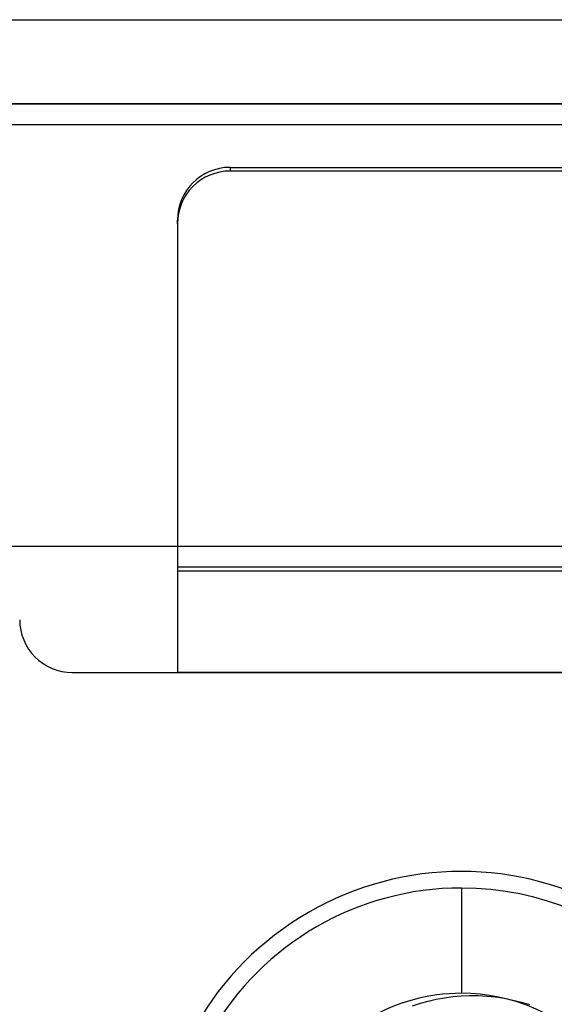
# Model space of a CAD drawing. Header units: millimetres. Extents: x 0 to 93, y -1.2 to 50.
# Tile 124 of 140: x 81.4 to 86.5, y 40.6 to 50. Entities that reach past the tile are written whole.
import ezdxf

# ---------------------------------------------------------------- set-up
doc = ezdxf.new("R2010")
doc.units = ezdxf.units.MM
doc.layers.add('MAIN-1', color=7, linetype='Continuous')
doc.layers.add('MAIN-2', color=7, linetype='Continuous')

msp = doc.modelspace()

# ---------------------------------------------------------------- linework, layer by layer
at = {"layer": 'MAIN-1'}
for p, q in [((2.1, 50), (90.9, 50)), ((90.9, 49.2), (2.1, 49.2)), ((88.25, 49), (4.75, 49))]:
    msp.add_line(p, q, dxfattribs=at)
at = {"layer": 'MAIN-2'}
for p, q in [((1.9, 49.2), (91.1, 49.2)), ((2.1, 49.2), (90.9, 49.2)), ((83.4, 48.5971), (90.9, 48.5971)), ((83.4, 48.5971), (83.4, 48.5622)), ((90.9, 48.5622), (83.4, 48.5622)), ((82.9, 48.0625), (82.9, 48.0974)), ((82.9, 48.0625), (82.9, 44.7651)), ((3.4, 45), (89.6, 45)), ((82.9, 44.8), (82.9, 44.8)), ((82.9, 44.8), (82.9, 44.8)), ((91.9, 44.8), (82.9, 44.8)), ((82.9, 44.7651), (91.9, 44.7651)), ((82.9, 44.7651), (82.9, 43.8)), ((81.9, 43.8), (82.9, 43.8)), ((81.9, 43.8), (81.9, 43.8)), ((82.9, 43.8), (91.9, 43.8)), ((82.9, 43.8), (82.9, 43.8)), ((82.9, 43.8), (82.9, 43.8)), ((91.4351, 43.8), (82.9, 43.8)), ((82.9, 43.8), (82.9, 43.8)), ((85.6, 41.7525), (85.6, 40.7525)), ((85.6, 41.7525), (85.6, 41.7525)), ((85.2859, 40.6791), (85.3616, 40.6965)), ((85.3616, 40.6965), (85.4388, 40.7105)), ((85.4388, 40.7105), (85.5174, 40.7212)), ((85.5174, 40.7212), (85.5973, 40.7284)), ((85.5973, 40.7284), (85.678, 40.7318)), ((85.6, 40.7525), (85.6, 40.7525)), ((85.678, 40.7318), (85.7595, 40.7313)), ((85.7595, 40.7313), (85.8417, 40.7268)), ((85.8417, 40.7268), (85.9247, 40.7181)), ((85.9247, 40.7181), (86.0081, 40.7051)), ((86.0081, 40.7051), (86.0904, 40.6885)), ((86.0904, 40.6885), (86.1703, 40.6686)), ((85.1358, 40.6329), (85.211, 40.6581)), ((85.211, 40.6581), (85.2859, 40.6791)), ((86.1703, 40.6686), (86.2464, 40.6458))]:
    msp.add_line(p, q, dxfattribs=at)
for centre, radius, start, end in [((81.9, 44.3), 0.5, 180.00002, 270.00002), ((85.6, 39), 2.91, 0, 180.00002), ((85.6, 39), 2.7525, 89.99998, 270.00002), ((85.6, 39), 2.7525, 270.00002, 89.99998), ((85.6, 39), 1.7525, 89.99998, 270.00002), ((85.6, 39), 1.7525, 270.00002, 89.99998)]:
    msp.add_arc(centre, radius, start, end, dxfattribs=at)
for centre, major_axis, start_param, end_param in [((83.4, 48.0974), (-0.5, 0), -1.570796, 0), ((83.4, 48.0625), (0.5, 0), 1.570796, 3.141593)]:
    msp.add_ellipse(centre, major_axis=major_axis, ratio=0.999391, start_param=start_param, end_param=end_param, dxfattribs=at)

doc.saveas('drawing.dxf')
